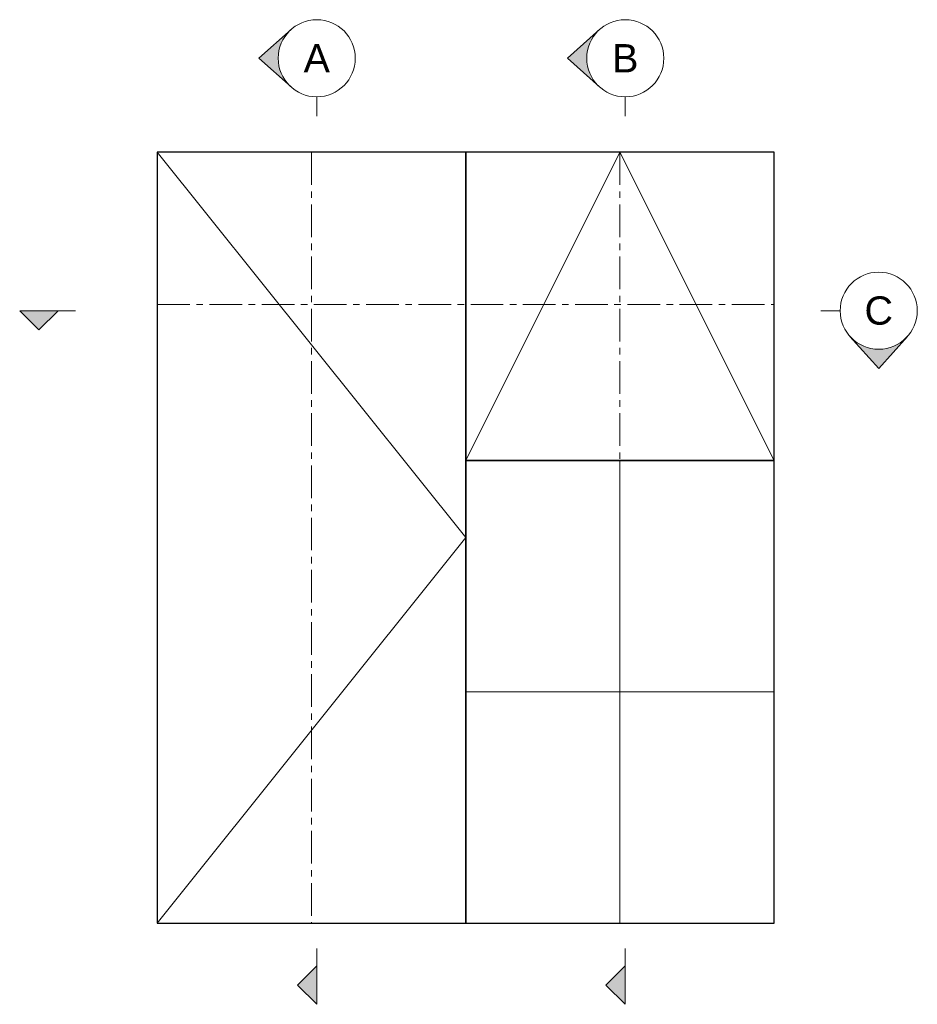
# Model space of a CAD drawing. Header units: millimetres. Extents: x 80 to 17288, y -2623 to 7492.
# Tile 84 of 125: x 9126 to 9476, y 7016 to 7399. Entities that reach past the tile are written whole.
import ezdxf

# ---------------------------------------------------------------- set-up
doc = ezdxf.new("R2010")
doc.units = ezdxf.units.MM
doc.linetypes.add('CENTERX2', pattern=[20.32, 12.7, -2.54, 2.54, -2.54])
doc.layers.add('UNO-Dark Grey', color=7, linetype='Continuous', lineweight=13, true_color=0x44474e)
doc.styles.add('UNO Text', font='arial.ttf')

msp = doc.modelspace()

# ---------------------------------------------------------------- hatches: boundary and pattern name
at = {"layer": 'UNO-Dark Grey'}
h = msp.add_hatch(color=256, dxfattribs=at)
h.dxf.hatch_style = 1
h.paths.add_polyline_path([(9232.05, 7373.18, -0.213422), (9227.05, 7384.36, -0.213422), (9232.05, 7395.55), (9219.55, 7384.36)])
h = msp.add_hatch(color=256, dxfattribs=at)
h.dxf.hatch_style = 1
h.paths.add_polyline_path([(9352.05, 7373.18, -0.213422), (9347.05, 7384.36, -0.213422), (9352.05, 7395.55), (9339.55, 7384.36)])
h = msp.add_hatch(color=256, dxfattribs=at)
h.dxf.hatch_style = 1
h.paths.add_polyline_path([(9126.5, 7286.1), (9134, 7278.6), (9141.5, 7286.1)])
h = msp.add_hatch(color=256, dxfattribs=at)
h.dxf.hatch_style = 1
h.paths.add_polyline_path([(9449.47, 7276.1), (9460.65, 7263.6), (9471.83, 7276.1, -0.447214)])
h = msp.add_hatch(color=256, dxfattribs=at)
h.dxf.hatch_style = 1
h.paths.add_polyline_path([(9242.04, 7031.17), (9234.54, 7023.67), (9242.04, 7016.17)])
h = msp.add_hatch(color=256, dxfattribs=at)
h.dxf.hatch_style = 1
h.paths.add_polyline_path([(9362.04, 7031.17), (9354.54, 7023.67), (9362.04, 7016.17)])

# ---------------------------------------------------------------- linework, layer by layer
for points in [[(9180, 7047.8), (9300, 7047.8), (9300, 7347.8), (9180, 7347.8)], [(9300, 7227.8), (9420, 7227.8), (9420, 7347.8), (9300, 7347.8)], [(9300, 7047.8), (9420, 7047.8), (9420, 7227.8), (9300, 7227.8)]]:
    msp.add_lwpolyline(points, close=True)
for p, q in [((9219.55, 7384.36), (9232.05, 7395.55)), ((9339.55, 7384.36), (9352.05, 7395.55)), ((9219.55, 7384.36), (9232.05, 7373.18)), ((9339.55, 7384.36), (9352.05, 7373.18)), ((9242.05, 7369.36), (9242.05, 7361.86)), ((9362.05, 7369.36), (9362.05, 7361.86)), ((9126.5, 7286.1), (9134, 7278.6)), ((9148.26, 7286.1), (9126.5, 7286.1)), ((9141.5, 7286.1), (9134, 7278.6)), ((9445.65, 7286.1), (9438.15, 7286.1)), ((9460.65, 7263.6), (9449.47, 7276.1)), ((9460.65, 7263.6), (9471.83, 7276.1)), ((9242.04, 7037.93), (9242.04, 7016.17)), ((9362.04, 7037.93), (9362.04, 7016.17)), ((9242.04, 7031.17), (9234.54, 7023.67)), ((9362.04, 7031.17), (9354.54, 7023.67)), ((9242.04, 7016.17), (9234.54, 7023.67)), ((9362.04, 7016.17), (9354.54, 7023.67))]:
    msp.add_line(p, q, dxfattribs=at)
for points in [[(9180, 7347.8), (9300, 7197.8), (9180, 7047.8)], [(9300, 7227.8), (9360, 7347.8), (9420, 7227.8)], [(9360, 7227.8), (9360, 7047.8)], [(9300, 7137.8), (9420, 7137.8)]]:
    msp.add_lwpolyline(points, dxfattribs=at)
at = {"layer": 'UNO-Dark Grey', "linetype": 'CENTERX2'}
for points in [[(9240, 7347.8), (9240, 7047.8)], [(9360, 7347.8), (9360, 7047.8)], [(9180, 7288.57), (9420, 7288.57)]]:
    msp.add_lwpolyline(points, dxfattribs=at)
at = {"layer": 'UNO-Dark Grey'}
for centre in [(9242.05, 7384.36), (9362.05, 7384.36), (9460.65, 7286.1)]:
    msp.add_circle(centre, 15, dxfattribs=at)

# ---------------------------------------------------------------- texts
at = {"layer": 'UNO-Dark Grey', "char_height": 11, "attachment_point": 5, "style": 'UNO Text'}
for s, insert in [('A', (9242.05, 7384.36)), ('B', (9362.05, 7384.36)), ('C', (9460.65, 7286.1))]:
    msp.add_mtext_dynamic_manual_height_columns(s, width=8.0833, gutter_width=12.5, heights=[0], dxfattribs=dict(at, insert=insert))

doc.saveas('drawing.dxf')
